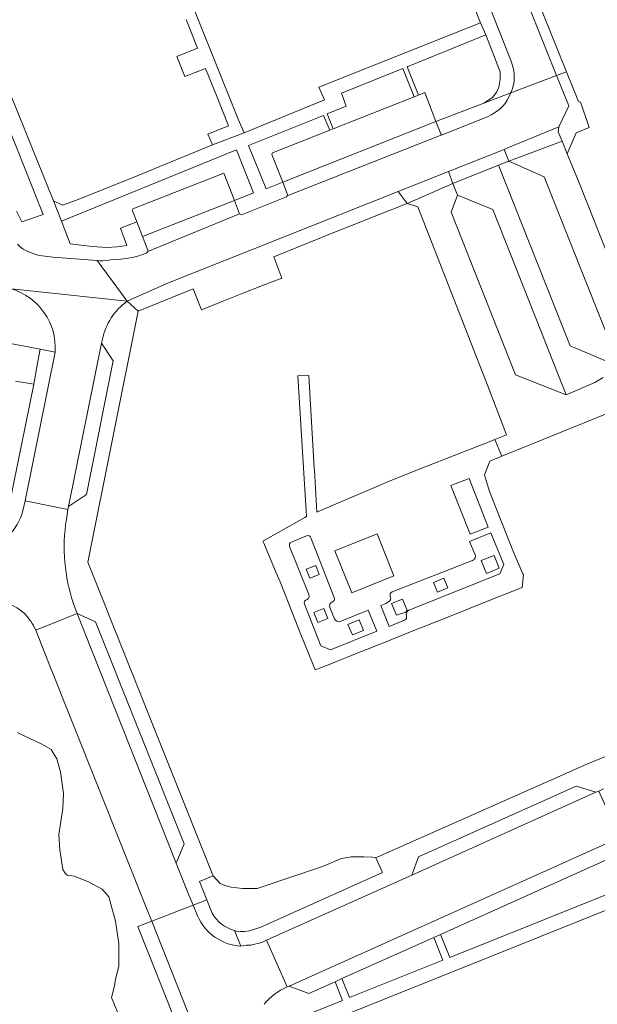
# Model space of a CAD drawing. Header units: metres. Extents: x 151213 to 156373, y 469495 to 475754.
# Tile 30 of 230: x 153408 to 153486, y 472049 to 472184. Entities that reach past the tile are written whole.
import ezdxf

# ---------------------------------------------------------------- set-up
doc = ezdxf.new("R2010")
doc.units = ezdxf.units.M
for name, color, linetype, lineweight in [('B-WE-OG-TERREIN_BEGROEID-GV', 252, 'Continuous', 18), ('B-WE-VH-OPENVERHARDING_BETONSTRAATSTEEN-GV', 252, 'Continuous', 18), ('B-WE-VH-OPENVERHARDING_TEGEL-GV', 252, 'Continuous', 18)]:
    doc.layers.add(name, color=color, linetype=linetype, lineweight=lineweight)

msp = doc.modelspace()

# ---------------------------------------------------------------- linework, layer by layer
at = {"layer": 'B-WE-OG-TERREIN_BEGROEID-GV'}
for points in [[(153408.133, 472102.892, 0.1381644), (153405.352, 472104.3)], [(153409.066, 472101.769, 0.0467429), (153408.133, 472102.892)], [(153409.749, 472100.558, 0.04541), (153409.066, 472101.769)], [(153433.863, 472061.861, 0.201989), (153436.909, 472059.516)]]:
    msp.add_lwpolyline(points, format="xyb", dxfattribs=at)
at = {"layer": 'B-WE-OG-TERREIN_BEGROEID-GV', "flags": 128}
for points in [[(153438.384, 472023.13), (153423.695, 472060.073), (153425.609, 472060.806), (153425.167, 472061.88), (153411.402, 472096.338), (153409.749, 472100.558)], [(153407.201, 472086.569), (153410.612, 472084.967), (153411.86, 472084.247), (153412.629, 472082.95), (153413.133, 472081.197), (153413.541, 472078.243), (153413.469, 472076.178), (153412.893, 472072.624), (153413.037, 472070.535), (153413.449, 472067.843), (153413.762, 472067.346), (153414.055, 472067.073), (153414.989, 472066.931), (153416.951, 472066.141), (153418.848, 472065.18), (153419.737, 472064.123), (153420.649, 472060.786), (153421.13, 472057.736), (153421.13, 472054.614), (153420.673, 472052.885), (153420.505, 472051.949), (153420.128, 472050.382), (153421.733, 472046.341)], [(153436.909, 472059.516), (153437.19, 472059.44), (153437.71, 472059.4), (153438.27, 472059.39), (153438.95, 472059.49), (153440.52, 472059.98), (153457.14, 472067.42), (153456.23, 472069.45), (153455.736, 472069.526), (153454.563, 472069.597), (153452.857, 472069.561), (153451.543, 472069.348), (153448.913, 472068.246), (153440.007, 472065.263), (153438.004, 472065.262), (153436.476, 472065.439), (153435.588, 472065.652), (153434.971, 472065.953), (153433.98, 472066.98), (153432.127, 472066.198), (153433.122, 472063.713)], [(153433.122, 472063.713), (153433.863, 472061.861)]]:
    msp.add_lwpolyline(points, dxfattribs=at)
at = {"layer": 'B-WE-VH-OPENVERHARDING_BETONSTRAATSTEEN-GV', "flags": 128}
for points in [[(153482.281, 472176.82), (153470.65, 472205.64), (153470.11, 472205.54), (153469.83, 472205.58), (153469.5, 472205.71), (153469.23, 472205.91), (153469.024, 472206.129), (153480.921, 472176.305)], [(153474.353, 472166.478), (153481.2, 472169.3), (153482.57, 472172.17), (153480.921, 472176.305), (153474.675, 472173.939), (153474.63, 472173.82), (153474.17, 472172.94), (153473.88, 472172.52), (153473.56, 472172.14), (153473.19, 472171.79), (153472.83, 472171.51), (153471.98, 472170.94), (153471.48, 472170.67), (153465.26, 472168.21), (153465.233, 472168.23), (153444.096, 472159.885), (153444.03, 472159.73), (153437.89, 472157.27), (153437.6, 472157.42), (153425.054, 472152.29), (153425.03, 472152.19), (153424.83, 472152.04), (153423.85, 472151.69), (153422.98, 472151.48), (153422.11, 472151.33), (153421.4, 472151.24), (153419.98, 472151.13), (153419.52, 472151.04), (153418.94, 472151.01), (153418.52, 472151.01), (153418.145, 472151.06), (153422.23, 472145.48), (153427.65, 472147.91), (153459.277, 472160.484), (153466.137, 472163.211), (153473.734, 472166.232)], [(153450.397, 472169.037), (153449.914, 472168.846), (153442.1, 472165.75), (153442.02, 472165.55), (153443.501, 472161.769), (153464.418, 472170.055), (153462.9, 472173.99), (153462.051, 472173.654), (153461.463, 472173.421)], [(153444.096, 472159.885), (153465.233, 472168.23), (153465.08, 472168.34), (153464.418, 472170.055), (153443.501, 472161.769), (153444.17, 472160.06)], [(153481.675, 472167.337), (153481.14, 472168.65), (153481.2, 472169.3), (153474.353, 472166.478), (153473.734, 472166.232), (153474.374, 472164.621)], [(153474.374, 472164.621), (153472.966, 472164.062), (153482.78, 472139.373), (153488.669, 472136.873), (153488.733, 472137.673), (153488.546, 472139.005), (153479.222, 472162.467)], [(153466.137, 472163.211), (153459.277, 472160.484), (153460.48, 472158.85), (153466.75, 472161.59)], [(153424.34, 472154.335), (153436.897, 472159.236), (153435.45, 472162.97), (153423, 472158.11), (153422.92, 472157.92), (153423.556, 472156.314)], [(153437.6, 472157.42), (153436.897, 472159.236), (153424.34, 472154.335), (153425.09, 472152.44), (153425.054, 472152.29)], [(153467.357, 472159.984), (153466.528, 472157.641), (153475.291, 472135.418), (153482.225, 472132.702), (153472.194, 472158.009)], [(153418.741, 472139.74), (153414.242, 472117.422), (153416.676, 472119.096), (153420.324, 472137.326)], [(153473.083, 472109), (153471.318, 472108.301), (153470.618, 472110.068), (153472.383, 472110.767)], [(153447.206, 472107.655), (153446.723, 472108.861), (153448.004, 472109.374), (153448.487, 472108.168)], [(153466.078, 472106.33), (153464.637, 472105.737), (153464.085, 472107.078), (153465.526, 472107.671)], [(153460.488, 472103.29), (153460.298, 472102.996), (153459.027, 472102.574), (153458.362, 472104.211), (153459.869, 472104.802)], [(153428.964, 472068.713), (153415.394, 472102.824), (153409.749, 472100.558), (153411.402, 472096.338), (153425.167, 472061.88), (153425.609, 472060.806), (153431.248, 472062.988), (153430.634, 472064.489)], [(153415.394, 472102.824), (153428.964, 472068.713), (153430.051, 472071.373), (153417.935, 472101.686)], [(153448.302, 472101.606), (153447.754, 472102.945), (153449.096, 472103.494), (153449.644, 472102.155)], [(153454.533, 472100.522), (153453.011, 472099.89), (153452.413, 472101.331), (153453.935, 472101.963)], [(153461.14, 472067.07), (153486.282, 472078.394), (153483.6, 472079.25), (153462.05, 472069.6)], [(153488.949, 472071.955), (153444.398, 472051.917), (153447.06, 472050.9), (153450.665, 472052.52), (153451.588, 472052.934), (153464.137, 472058.571), (153465.051, 472058.982), (153487.84, 472069.22), (153488.292, 472070.336)]]:
    msp.add_lwpolyline(points, close=True, dxfattribs=at)
for points in [[(153471.69, 472185.88), (153474.33, 472179.17), (153474.76, 472178.15), (153474.94, 472177.53), (153475.06, 472177.02), (153475.13, 472176.48), (153475.14, 472175.99), (153475.1, 472175.53), (153475.03, 472175.04), (153474.86, 472174.43), (153474.675, 472173.939), (153480.921, 472176.305), (153469.024, 472206.129)], [(153430.315, 472183.967), (153431.877, 472180.041), (153429.042, 472178.913), (153430.132, 472176.172), (153432.967, 472177.299), (153434.524, 472173.385), (153436.091, 472169.445), (153433.256, 472168.318), (153433.89, 472166.87), (153438.24, 472168.47), (153437.402, 472170.34), (153434.104, 472178.66), (153430.467, 472187.761)], [(153493.33, 472138.1), (153483.89, 472161.9), (153482.381, 472165.605), (153481.675, 472167.337), (153474.374, 472164.621), (153479.222, 472162.467), (153488.546, 472139.005)], [(153487.29, 472135.074), (153486.145, 472134.361), (153482.225, 472132.702), (153475.291, 472135.418), (153466.528, 472157.641), (153467.357, 472159.984), (153466.75, 472161.59), (153460.48, 472158.85), (153461.94, 472158.37), (153471.46, 472134.03), (153474.06, 472127.22), (153472.494, 472126.586), (153473.451, 472124.297), (153488.26, 472130.32)], [(153406.429, 472147.173), (153422.23, 472145.48), (153418.145, 472151.06), (153412.09, 472151.51), (153410.62, 472151.67), (153410.05, 472151.79), (153408.98, 472152.13), (153408.5, 472152.35), (153408.04, 472152.62), (153407.64, 472152.91), (153407.26, 472153.26)], [(153422.23, 472145.48), (153406.429, 472147.173)], [(153414.242, 472117.422), (153418.741, 472139.74), (153418.885, 472140.297)], [(153412.418, 472138.533), (153408.327, 472118.218), (153414.163, 472117.044), (153414.242, 472117.422)], [(153413.944, 472115.667), (153414.163, 472117.044), (153408.327, 472118.218), (153407.99, 472116.84)], [(153446.743, 472113.418), (153444.677, 472112.574)], [(153460.733, 472103.278), (153473.143, 472108.227), (153473.693, 472109.494), (153471.93, 472113.841), (153468.995, 472112.675), (153469.786, 472110.857)], [(153450.542, 472105.021), (153447.933, 472111.639), (153447.331, 472113.18)], [(153444.431, 472111.988), (153447.048, 472105.44)], [(153469.44, 472110.085), (153458.441, 472105.762)], [(153409.749, 472100.558), (153415.394, 472102.824), (153414.918, 472104.145)], [(153446.454, 472104.115), (153448.707, 472098.413), (153450.025, 472097.878), (153456.34, 472100.395), (153455.156, 472103.263), (153451.349, 472101.733)], [(153457.881, 472104.358), (153457.568, 472104.206), (153456.887, 472103.911)], [(153450.556, 472102.086), (153449.954, 472103.621)], [(153456.887, 472103.911), (153458.036, 472101.057), (153460.151, 472101.899)], [(153444.398, 472051.917), (153488.949, 472071.955), (153489.522, 472072.213), (153488.059, 472075.478), (153486.674, 472078.571), (153486.282, 472078.394)], [(153486.282, 472078.394), (153461.14, 472067.07), (153441.295, 472058.179), (153444.105, 472051.8)], [(153431.858, 472061.496), (153431.248, 472062.988), (153425.609, 472060.806), (153431.284, 472046.503), (153434.377, 472038.779), (153439.963, 472040.937)], [(153444.105, 472051.8), (153441.295, 472058.179), (153440.659, 472057.894), (153439.163, 472057.529), (153438.559, 472057.503), (153437.765, 472057.396)]]:
    msp.add_lwpolyline(points, dxfattribs=at)
at = {"layer": 'B-WE-VH-OPENVERHARDING_BETONSTRAATSTEEN-GV'}
for points in [[(153406.429, 472147.173, -0.3482773), (153412.418, 472138.533)], [(153418.885, 472140.297, -0.1888141), (153422.23, 472145.48)], [(153407.99, 472116.84, -0.2746956), (153402.606, 472111.514)], [(153414.918, 472104.145, -0.1215042), (153413.944, 472115.667)], [(153447.331, 472113.18, 0.4484732), (153446.743, 472113.418)], [(153444.677, 472112.574, 0.3892532), (153444.431, 472111.988)], [(153469.786, 472110.857, -0.4222272), (153469.44, 472110.085)], [(153447.048, 472105.44, -0.4609518), (153446.731, 472104.696)], [(153458.441, 472105.762, 0.3945531), (153458.199, 472105.138)], [(153405.352, 472104.3, -0.1381644), (153408.133, 472102.892)], [(153446.731, 472104.696, 0.4357094), (153446.454, 472104.115)], [(153449.954, 472103.621, -0.4435912), (153450.303, 472104.425)], [(153450.303, 472104.425, 0.4543084), (153450.542, 472105.021)], [(153458.199, 472105.138, -0.4303284), (153457.881, 472104.358)], [(153408.133, 472102.892, -0.0467429), (153409.066, 472101.769)], [(153460.415, 472102.492, -0.3766984), (153460.733, 472103.278)], [(153409.066, 472101.769, -0.04541), (153409.749, 472100.558)], [(153451.349, 472101.733, -0.3791084), (153450.556, 472102.086)], [(153460.151, 472101.899, 0.3578922), (153460.415, 472102.492)], [(153437.765, 472057.396, -0.2840947), (153431.858, 472061.496)], [(153440.985, 472049.429, -0.1254541), (153444.105, 472051.8)], [(153444.105, 472051.8, -0.0100062), (153444.398, 472051.917)]]:
    msp.add_lwpolyline(points, format="xyb", dxfattribs=at)
at = {"layer": 'B-WE-VH-OPENVERHARDING_TEGEL-GV', "flags": 128}
for points in [[(153407.26, 472153.26), (153407.64, 472152.91), (153408.04, 472152.62), (153408.5, 472152.35), (153408.98, 472152.13), (153410.05, 472151.79), (153410.62, 472151.67), (153412.09, 472151.51), (153418.145, 472151.06), (153418.52, 472151.01), (153418.94, 472151.01), (153419.52, 472151.04), (153419.98, 472151.13), (153421.4, 472151.24), (153422.11, 472151.33), (153422.98, 472151.48), (153423.85, 472151.69), (153424.83, 472152.04), (153425.03, 472152.19), (153425.054, 472152.29), (153425.09, 472152.44), (153424.34, 472154.335), (153423.556, 472156.314), (153421.325, 472155.463), (153422.224, 472153.107), (153420.833, 472152.915), (153419.421, 472152.808), (153417.453, 472152.979), (153414.44, 472153.34), (153413.27, 472156.44), (153412.2, 472159.22), (153398.49, 472193.06)], [(153466.44, 472193.81), (153470.5, 472183.5), (153471.23, 472181.88), (153473.21, 472176.83), (153473.22, 472176.19), (153473.21, 472175.8), (153473.02, 472174.72), (153472.74, 472174.11), (153472.18, 472173.31), (153470.98, 472172.54), (153474.675, 472173.939), (153474.86, 472174.43), (153475.03, 472175.04), (153475.1, 472175.53), (153475.14, 472175.99), (153475.13, 472176.48), (153475.06, 472177.02), (153474.94, 472177.53), (153474.76, 472178.15), (153474.33, 472179.17), (153471.69, 472185.88)], [(153404.58, 472172.81), (153410.78, 472157.35), (153407.87, 472156.35), (153407.139, 472157.81)], [(153433.935, 472067.093), (153416.879, 472109.82), (153423.76, 472144.14), (153422.23, 472145.48)], [(153406.97, 472134.574), (153409.481, 472134.147), (153409.894, 472136.53), (153410.374, 472138.937), (153402.22, 472140.5)], [(153418.885, 472140.297), (153418.741, 472139.74), (153420.324, 472137.326), (153416.676, 472119.096), (153414.242, 472117.422), (153414.163, 472117.044), (153413.944, 472115.667)], [(153412.418, 472138.533), (153410.374, 472138.937), (153409.894, 472136.53), (153409.481, 472134.147), (153406.118, 472117.6)], [(153407.99, 472116.84), (153408.327, 472118.218), (153412.418, 472138.533)], [(153444.677, 472112.574), (153446.743, 472113.418)], [(153469.786, 472110.857), (153468.995, 472112.675), (153471.93, 472113.841), (153473.693, 472109.494), (153473.143, 472108.227), (153460.733, 472103.278)], [(153447.331, 472113.18), (153447.933, 472111.639), (153450.542, 472105.021)], [(153447.048, 472105.44), (153444.431, 472111.988)], [(153458.441, 472105.762), (153469.44, 472110.085)], [(153414.918, 472104.145), (153415.394, 472102.824), (153417.935, 472101.686), (153430.051, 472071.373), (153428.964, 472068.713), (153430.634, 472064.489), (153431.248, 472062.988), (153433.122, 472063.713), (153432.127, 472066.198), (153433.98, 472066.98), (153433.935, 472067.093)], [(153451.349, 472101.733), (153455.156, 472103.263), (153456.34, 472100.395), (153450.025, 472097.878), (153448.707, 472098.413), (153446.454, 472104.115)], [(153460.151, 472101.899), (153458.036, 472101.057), (153456.887, 472103.911), (153457.568, 472104.206), (153457.881, 472104.358)], [(153449.954, 472103.621), (153450.556, 472102.086)], [(153487.615, 472083.265), (153485.037, 472082.225), (153456.389, 472069.521), (153456.23, 472069.45), (153457.14, 472067.42), (153440.52, 472059.98), (153438.95, 472059.49), (153438.27, 472059.39), (153437.71, 472059.4), (153437.19, 472059.44), (153436.909, 472059.516), (153437.765, 472057.396), (153438.559, 472057.503), (153439.163, 472057.529), (153440.659, 472057.894), (153441.295, 472058.179), (153461.14, 472067.07), (153462.05, 472069.6), (153483.6, 472079.25), (153486.282, 472078.394), (153486.674, 472078.571), (153487.319, 472078.874)], [(153433.863, 472061.861), (153433.122, 472063.713), (153431.248, 472062.988), (153431.858, 472061.496)], [(153425.609, 472060.806), (153423.695, 472060.073), (153438.384, 472023.13), (153439.83, 472019.532)], [(153440.117, 472024.446), (153434.377, 472038.779), (153431.284, 472046.503), (153425.609, 472060.806)], [(153437.765, 472057.396), (153436.909, 472059.516)]]:
    msp.add_lwpolyline(points, dxfattribs=at)
for points in [[(153425.929, 472163.586), (153425.938, 472163.563), (153423.623, 472162.635), (153415.326, 472159.309), (153413.42, 472158.63), (153412.2, 472159.22), (153413.27, 472156.44), (153437.18, 472166.16), (153439.49, 472160.31), (153436.897, 472159.236), (153437.6, 472157.42), (153437.89, 472157.27), (153444.03, 472159.73), (153444.096, 472159.885), (153444.17, 472160.06), (153443.501, 472161.769), (153441.24, 472160.84), (153438.81, 472166.74), (153449.091, 472170.877), (153449.914, 472168.846), (153450.397, 472169.037), (153449.59, 472171.078), (153452.18, 472172.12), (153451.51, 472173.89), (153459.888, 472177.285), (153461.463, 472173.421), (153462.051, 472173.654), (153460.491, 472177.529), (153471.23, 472181.88), (153470.5, 472183.5), (153448.435, 472174.713), (153449.22, 472172.99), (153438.24, 472168.47), (153433.89, 472166.87)], [(153481.2, 472169.3), (153481.14, 472168.65), (153481.675, 472167.337), (153482.381, 472165.605), (153483.59, 472168.5), (153485.369, 472169.209), (153484.89, 472170.6), (153484.17, 472172.69), (153483.92, 472172.76), (153482.281, 472176.82), (153480.921, 472176.305), (153482.57, 472172.17)], [(153465.233, 472168.23), (153465.26, 472168.21), (153471.48, 472170.67), (153471.98, 472170.94), (153472.83, 472171.51), (153473.19, 472171.79), (153473.56, 472172.14), (153473.88, 472172.52), (153474.17, 472172.94), (153474.63, 472173.82), (153474.675, 472173.939), (153470.98, 472172.54), (153464.418, 472170.055), (153465.08, 472168.34)], [(153472.966, 472164.062), (153474.374, 472164.621), (153473.734, 472166.232), (153466.137, 472163.211), (153466.75, 472161.59)], [(153443.365, 472148.656), (153442.27, 472151.53), (153450.49, 472154.87), (153460.48, 472158.85), (153459.277, 472160.484), (153427.65, 472147.91), (153422.23, 472145.48), (153423.76, 472144.14), (153431.253, 472147.188), (153432.394, 472144.307), (153435.22, 472145.427), (153437.972, 472146.518), (153440.738, 472147.615)], [(153468.439, 472103.279), (153472.396, 472104.855), (153476.204, 472106.372), (153476.383, 472108.168), (153476.3, 472108.23), (153475.038, 472111.181), (153471.759, 472119.498), (153471.07, 472121.76), (153471.81, 472123.63), (153473.451, 472124.297), (153472.494, 472126.586), (153471.312, 472126.107), (153470.893, 472125.943), (153462.973, 472122.852), (153458.261, 472120.984), (153448.169, 472116.669), (153447.835, 472122.382), (153447.817, 472122.695), (153447.077, 472135.342), (153445.551, 472135.272), (153446.726, 472116.052), (153446.51, 472115.96), (153440.8, 472112.69), (153440.9, 472112.454), (153442.618, 472108.384), (153443.131, 472107.169), (153444.767, 472103.103), (153445.994, 472099.946), (153447.571, 472096.027), (153447.939, 472095.113), (153449.83, 472095.866), (153453.912, 472097.492), (153457.257, 472098.825), (153461.189, 472100.391), (153465.14, 472101.965)], [(153468.98, 472121.285), (153466.46, 472120.305), (153469.119, 472113.649), (153471.586, 472114.606)], [(153469.119, 472113.649), (153466.46, 472120.305), (153468.98, 472121.285), (153471.586, 472114.606)], [(153458.679, 472107.964), (153456.389, 472113.691), (153450.613, 472111.405), (153452.923, 472105.635)], [(153450.613, 472111.405), (153456.389, 472113.691), (153458.679, 472107.964), (153452.923, 472105.635)], [(153493.015, 472064.416), (153492.217, 472066.197), (153466.34, 472055.83), (153465.051, 472058.982), (153464.137, 472058.571), (153465.36, 472055.44), (153452.63, 472050.34), (153451.588, 472052.934), (153450.665, 472052.52), (153451.65, 472049.96), (153442.249, 472046.184), (153442.967, 472044.331)]]:
    msp.add_lwpolyline(points, close=True, dxfattribs=at)
at = {"layer": 'B-WE-VH-OPENVERHARDING_TEGEL-GV'}
for points in [[(153422.23, 472145.48, 0.1888141), (153418.885, 472140.297)], [(153402.606, 472111.514, 0.2746956), (153407.99, 472116.84)], [(153413.944, 472115.667, 0.1215042), (153414.918, 472104.145)], [(153446.743, 472113.418, -0.4484732), (153447.331, 472113.18)], [(153444.431, 472111.988, -0.3892532), (153444.677, 472112.574)], [(153469.44, 472110.085, 0.4222272), (153469.786, 472110.857)], [(153446.731, 472104.696, 0.4609518), (153447.048, 472105.44)], [(153458.199, 472105.138, -0.3945531), (153458.441, 472105.762)], [(153446.454, 472104.115, -0.4357094), (153446.731, 472104.696)], [(153450.303, 472104.425, 0.4435912), (153449.954, 472103.621)], [(153450.542, 472105.021, -0.4543084), (153450.303, 472104.425)], [(153457.881, 472104.358, 0.4303284), (153458.199, 472105.138)], [(153460.733, 472103.278, 0.3766984), (153460.415, 472102.492)], [(153450.556, 472102.086, 0.3791084), (153451.349, 472101.733)], [(153460.415, 472102.492, -0.3578922), (153460.151, 472101.899)], [(153431.858, 472061.496, 0.2840947), (153437.765, 472057.396)], [(153436.909, 472059.516, -0.201989), (153433.863, 472061.861)]]:
    msp.add_lwpolyline(points, format="xyb", dxfattribs=at)

doc.saveas('drawing.dxf')
